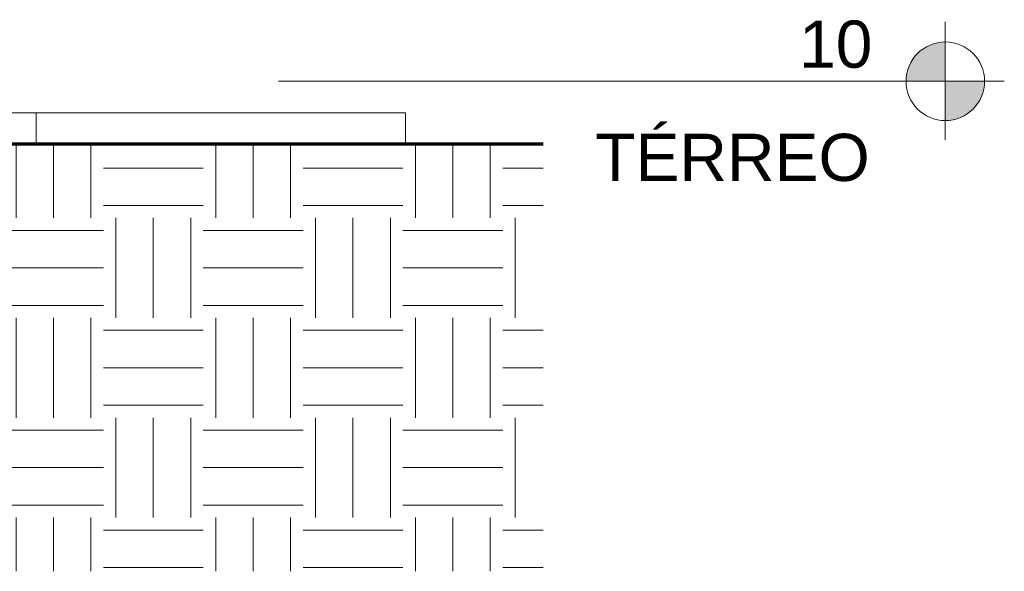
# Model space of a CAD drawing. Header units: millimetres. Extents: x -32191 to 39201, y -1740 to 8822.
# Tile 9 of 35: x 3499 to 6631, y -528 to 1226. Entities that reach past the tile are written whole.
import ezdxf

# ---------------------------------------------------------------- set-up
doc = ezdxf.new("R2010")
doc.units = ezdxf.units.MM
for name, color, linetype, lineweight in [('A-FLOR', 192, 'Continuous', 18), ('A-FLOR-LEVL', 51, 'Continuous', 9), ('A-FLOR-PATT', 8, 'Continuous', 70)]:
    doc.layers.add(name, color=color, linetype=linetype, lineweight=lineweight)
doc.styles.add('Arial', font='arial.ttf', dxfattribs={"height": 150})

# ---------------------------------------------------------------- blocks, each defined once
blk = doc.blocks.new('Level - M_Level Head ABNT-2835562-ELEVAÇÃO 1 - MAPEAMENTO DE DANOS')
at = {"layer": 'A-FLOR-LEVL'}
h = blk.add_hatch(color=256, dxfattribs=at)
edge = h.paths.add_edge_path(flags=0)
edge.add_line((6443.5, 1030), (6318.5, 1030))
edge.add_arc((6443.5, 1030), 125, 90, 180, ccw=False)
edge.add_line((6443.5, 1155), (6443.5, 1030))
h = blk.add_hatch(color=256, dxfattribs=at)
edge = h.paths.add_edge_path(flags=0)
edge.add_arc((6443.5, 1030), 125, -90, 0, ccw=False)
edge.add_line((6443.5, 905), (6443.5, 1030))
edge.add_line((6443.5, 1030), (6568.5, 1030))
for p, q in [((6443.5, 1219.5), (6443.5, 844)), ((6443.5, 1030), (6443.5, 1155)), ((6250.4, 1030), (6631.1, 1030)), ((6318.5, 1030), (6443.5, 1030)), ((6568.5, 1030), (6443.5, 1030)), ((6443.5, 1030), (6443.5, 905))]:
    blk.add_line(p, q, dxfattribs=at)
blk.add_circle((6443.5, 1030), 125, dxfattribs=at)
for start, end in [(90, 180), (270, 0)]:
    blk.add_arc((6443.5, 1030), 125, start, end, dxfattribs=at)

msp = doc.modelspace()

# ---------------------------------------------------------------- hatches: boundary and pattern name
at = {"layer": 'A-FLOR-PATT', "lineweight": 18}
h = msp.add_hatch(dxfattribs=at)
h.set_pattern_fill('FP_4', color=256, style=0, pattern_type=2)
h.set_pattern_definition([(0, (-33699.78, 0), (317.5, 317.5), [317.5, -317.5]), (0, (-33699.78, 119.06), (317.5, 317.5), [317.5, -317.5]), (0, (-33699.78, 238.12), (317.5, 317.5), [317.5, -317.5]), (90, (-33660.1, 277.8), (-317.5, 317.5), [317.5, -317.5]), (90, (-33541.03, 277.8), (-317.5, 317.5), [317.5, -317.5]), (90, (-33421.97, 277.8), (-317.5, 317.5), [317.5, -317.5])])
h.paths.add_polyline_path([(-3426, -527.7), (5163.9, -527.7), (5163.9, 830), (-3426, 830), (-3426, -140)], flags=0)

# ---------------------------------------------------------------- linework, layer by layer
at = {"layer": 'A-FLOR'}
for p, q in [((-3426, 930), (4726.7, 930)), ((3552, 930), (3552, 830)), ((4726.7, 930), (4726.7, 830))]:
    msp.add_line(p, q, dxfattribs=at)
at = {"layer": 'A-FLOR', "lineweight": 70}
msp.add_line((5163.9, 830), (-3426, 830), dxfattribs=at)
at = {"layer": 'A-FLOR-LEVL'}
msp.add_line((6443.5, 1030), (4322.4, 1030), dxfattribs=at)

# ---------------------------------------------------------------- block references
msp.add_blockref('Level - M_Level Head ABNT-2835562-ELEVAÇÃO 1 - MAPEAMENTO DE DANOS', (0, 0), dxfattribs=at)

# ---------------------------------------------------------------- texts
at = {"layer": 'A-FLOR-LEVL', "char_height": 150, "attachment_point": 1, "style": 'Arial'}
for s, insert, width in [('10', (5978.5, 1223.2), 288.607), ('TÉRREO', (5330, 863.2), 1074.261)]:
    msp.add_mtext(s, dxfattribs=dict(at, insert=insert, width=width))

doc.saveas('drawing.dxf')
